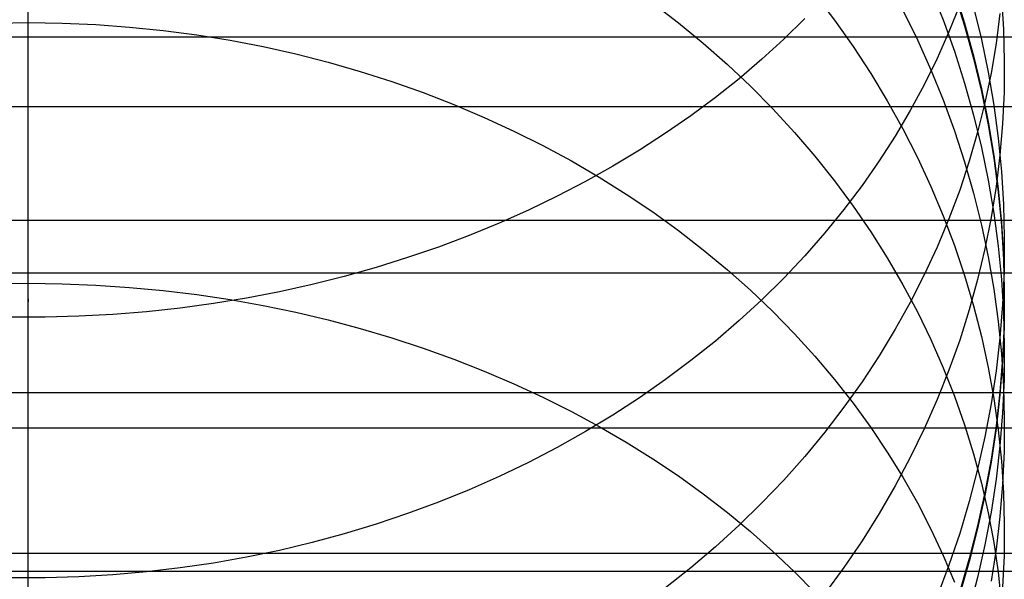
# Model space of a CAD drawing. Header units: millimetres. Extents: x -9 to 331, y -124 to 233.
# Tile 32 of 76: x 3 to 16, y 44 to 51. Entities that reach past the tile are written whole.
import ezdxf

# ---------------------------------------------------------------- set-up
doc = ezdxf.new("R2010")
doc.units = ezdxf.units.MM
doc.layers.add('Up Step Stool_Ferm Living', color=7, linetype='Continuous', true_color=0x000000)

msp = doc.modelspace()

# ---------------------------------------------------------------- linework, layer by layer
at = {"layer": 'Up Step Stool_Ferm Living'}
for p, q in [((3.488, 51.326, 315.998), (3.488, 52.676, 317.303)), ((3.488, 51.244, 151.233), (3.488, 52.247, 152.821)), ((3.488, 51.235, 294.039), (3.488, 51.836, 295.36)), ((15.047, 51.722, 172.797), (15.205, 51.325, 172.871)), ((15.349, 51.698, 181.397), (15.479, 51.284, 181.396)), ((13.562, 51.65, 163.029), (13.813, 51.32, 163.16)), ((15.349, 51.68, 229.252), (15.479, 51.266, 229.252)), ((15.349, 51.662, 277.107), (15.479, 51.248, 277.107)), ((15.95, 51.608, 292.392), (15.976, 51.205, 292.551)), ((11.486, 51.539, 157.465), (11.814, 51.287, 157.595)), ((14.689, 51.447, 168.176), (14.875, 51.07, 168.284)), ((15.416, 51.515, 302.409), (15.279, 51.171, 302.634)), ((15.594, 51.487, 284.274), (15.695, 51.072, 284.351)), ((3.488, 50.021, 314.647), (3.488, 51.326, 315.998)), ((13.432, 51.342, 308.668), (13.163, 51.078, 308.883)), ((13.813, 51.32, 163.16), (14.051, 50.983, 163.293)), ((15.205, 51.325, 172.871), (15.349, 50.923, 172.945)), ((15.931, 51.406, 297.174), (15.882, 51.023, 297.372)), ((3.054, 51.283, 151.305), (3.488, 51.289, 151.301)), ((3.488, 51.289, 151.301), (3.922, 51.283, 151.305)), ((3.488, 50.188, 149.68), (3.488, 51.244, 151.233)), ((3.488, 50.68, 292.698), (3.488, 51.235, 294.039)), ((3.922, 51.283, 151.305), (4.355, 51.264, 151.318)), ((4.355, 51.264, 151.318), (4.787, 51.232, 151.338)), ((4.787, 51.232, 151.338), (5.218, 51.188, 151.367)), ((11.814, 51.287, 157.595), (12.133, 51.026, 157.731)), ((15.479, 51.284, 181.396), (15.594, 50.865, 181.396)), ((15.479, 51.266, 229.252), (15.594, 50.848, 229.252)), ((15.479, 51.248, 277.107), (15.594, 50.83, 277.107)), ((15.976, 51.205, 292.551), (15.987, 50.802, 292.711)), ((331.096, 51.101, 318.567), (-8.885, 51.101, 318.567)), ((5.218, 51.188, 151.367), (5.647, 51.132, 151.404)), ((5.647, 51.132, 151.404), (6.073, 51.063, 151.449)), ((13.163, 51.078, 308.883), (12.883, 50.821, 309.091)), ((14.875, 51.07, 168.284), (15.047, 50.687, 168.393)), ((15.279, 51.171, 302.634), (15.127, 50.83, 302.857)), ((15.695, 51.072, 284.351), (15.781, 50.654, 284.428)), ((6.073, 51.063, 151.449), (6.495, 50.982, 151.502)), ((6.495, 50.982, 151.502), (6.915, 50.888, 151.563)), ((12.133, 51.026, 157.731), (12.441, 50.754, 157.871)), ((14.051, 50.983, 163.293), (14.277, 50.639, 163.429)), ((15.882, 51.023, 297.372), (15.818, 50.642, 297.569)), ((6.915, 50.888, 151.563), (7.33, 50.782, 151.632)), ((12.883, 50.821, 309.091), (12.591, 50.571, 309.294)), ((15.127, 50.83, 302.857), (14.962, 50.494, 303.076)), ((15.349, 50.923, 172.945), (15.479, 50.515, 173.02)), ((15.594, 50.865, 181.396), (15.695, 50.443, 181.396)), ((15.594, 50.848, 229.252), (15.695, 50.425, 229.251)), ((15.594, 50.83, 277.107), (15.695, 50.408, 277.107)), ((7.33, 50.782, 151.632), (7.74, 50.665, 151.709)), ((12.441, 50.754, 157.871), (12.738, 50.474, 158.016)), ((15.047, 50.687, 168.393), (15.205, 50.299, 168.504)), ((15.987, 50.802, 292.711), (15.984, 50.398, 292.87)), ((3.488, 50.171, 291.339), (3.488, 50.68, 292.698)), ((7.74, 50.665, 151.709), (8.146, 50.535, 151.794)), ((12.591, 50.571, 309.294), (12.288, 50.33, 309.49)), ((14.277, 50.639, 163.429), (14.489, 50.287, 163.568)), ((15.818, 50.642, 297.569), (15.74, 50.263, 297.765)), ((15.781, 50.654, 284.428), (15.852, 50.233, 284.506)), ((8.146, 50.535, 151.794), (8.546, 50.394, 151.886)), ((12.738, 50.474, 158.016), (13.024, 50.184, 158.166)), ((14.962, 50.494, 303.076), (14.783, 50.164, 303.293)), ((15.479, 50.515, 173.02), (15.594, 50.104, 173.096)), ((15.695, 50.443, 181.396), (15.781, 50.018, 181.396)), ((8.546, 50.394, 151.886), (8.939, 50.241, 151.986)), ((12.288, 50.33, 309.49), (11.975, 50.097, 309.679)), ((15.695, 50.425, 229.251), (15.781, 50, 229.251)), ((15.695, 50.408, 277.107), (15.781, 49.982, 277.107)), ((15.984, 50.398, 292.87), (15.965, 49.995, 293.03)), ((331.096, 50.211, 314.85), (-8.885, 50.211, 314.85)), ((3.488, 49.078, 148.164), (3.488, 50.188, 149.68)), ((8.939, 50.241, 151.986), (9.326, 50.077, 152.093)), ((13.024, 50.184, 158.166), (13.299, 49.885, 158.32)), ((14.489, 50.287, 163.568), (14.689, 49.928, 163.71)), ((15.205, 50.299, 168.504), (15.349, 49.905, 168.617)), ((15.74, 50.263, 297.765), (15.646, 49.887, 297.96)), ((15.852, 50.233, 284.506), (15.908, 49.81, 284.584)), ((3.488, 49.708, 289.964), (3.488, 50.171, 291.339)), ((9.326, 50.077, 152.093), (9.706, 49.902, 152.207)), ((11.975, 50.097, 309.679), (11.651, 49.873, 309.861)), ((14.783, 50.164, 303.293), (14.591, 49.838, 303.505)), ((15.594, 50.104, 173.096), (15.695, 49.689, 173.173)), ((3.488, 48.763, 313.253), (3.488, 50.021, 314.647)), ((15.781, 50.018, 181.396), (15.852, 49.59, 181.396)), ((15.781, 50, 229.251), (15.852, 49.572, 229.251)), ((15.781, 49.982, 277.107), (15.852, 49.554, 277.107)), ((15.965, 49.995, 293.03), (15.931, 49.593, 293.189)), ((9.706, 49.902, 152.207), (10.079, 49.716, 152.329)), ((11.651, 49.873, 309.861), (11.318, 49.657, 310.036)), ((13.299, 49.885, 158.32), (13.562, 49.579, 158.478)), ((14.591, 49.838, 303.505), (14.385, 49.519, 303.714)), ((14.689, 49.928, 163.71), (14.875, 49.564, 163.854)), ((15.349, 49.905, 168.617), (15.479, 49.507, 168.73)), ((15.646, 49.887, 297.96), (15.538, 49.514, 298.153)), ((15.908, 49.81, 284.584), (15.95, 49.385, 284.663)), ((3.488, 49.293, 288.573), (3.488, 49.708, 289.964)), ((10.079, 49.716, 152.329), (10.444, 49.519, 152.458)), ((15.695, 49.689, 173.173), (15.781, 49.271, 173.25)), ((11.318, 49.657, 310.036), (10.975, 49.451, 310.203)), ((13.562, 49.579, 158.478), (13.813, 49.264, 158.641)), ((14.875, 49.564, 163.854), (15.047, 49.193, 164.001)), ((15.852, 49.59, 181.396), (15.908, 49.16, 181.396)), ((15.852, 49.572, 229.251), (15.908, 49.142, 229.251)), ((15.852, 49.554, 277.107), (15.908, 49.124, 277.107)), ((15.931, 49.593, 293.189), (15.882, 49.192, 293.348)), ((10.444, 49.519, 152.458), (10.8, 49.312, 152.593)), ((10.975, 49.451, 310.203), (10.623, 49.254, 310.363)), ((14.385, 49.519, 303.714), (14.166, 49.205, 303.919)), ((15.538, 49.514, 298.153), (15.416, 49.144, 298.344)), ((15.479, 49.507, 168.73), (15.594, 49.105, 168.845)), ((10.8, 49.312, 152.593), (11.147, 49.094, 152.735)), ((15.95, 49.385, 284.663), (15.976, 48.96, 284.741)), ((3.488, 48.925, 287.169), (3.488, 49.293, 288.573)), ((10.623, 49.254, 310.363), (10.262, 49.066, 310.516)), ((13.813, 49.264, 158.641), (14.051, 48.942, 158.807)), ((14.166, 49.205, 303.919), (13.934, 48.898, 304.12)), ((15.047, 49.193, 164.001), (15.205, 48.818, 164.149)), ((15.781, 49.271, 173.25), (15.852, 48.85, 173.328)), ((15.882, 49.192, 293.348), (15.818, 48.793, 293.506)), ((3.488, 47.918, 146.687), (3.488, 49.078, 148.164)), ((10.262, 49.066, 310.516), (9.894, 48.889, 310.66)), ((11.147, 49.094, 152.735), (11.486, 48.867, 152.884)), ((15.416, 49.144, 298.344), (15.279, 48.778, 298.533)), ((15.594, 49.105, 168.845), (15.695, 48.699, 168.961)), ((15.908, 49.16, 181.396), (15.95, 48.728, 181.395)), ((15.908, 49.142, 229.251), (15.95, 48.71, 229.251)), ((15.908, 49.124, 277.107), (15.95, 48.692, 277.107)), ((3.488, 48.606, 285.754), (3.488, 48.925, 287.169)), ((14.051, 48.942, 158.807), (14.277, 48.613, 158.977)), ((15.976, 48.96, 284.741), (15.987, 48.533, 284.82)), ((9.894, 48.889, 310.66), (9.517, 48.721, 310.796)), ((11.486, 48.867, 152.884), (11.814, 48.63, 153.039)), ((13.934, 48.898, 304.12), (13.689, 48.598, 304.316)), ((15.205, 48.818, 164.149), (15.349, 48.437, 164.3)), ((15.852, 48.85, 173.328), (15.908, 48.427, 173.406)), ((331.096, 48.757, 316.222), (-8.885, 48.757, 316.222)), ((3.488, 47.553, 311.817), (3.488, 48.763, 313.253)), ((9.517, 48.721, 310.796), (9.134, 48.564, 310.924)), ((15.279, 48.778, 298.533), (15.127, 48.417, 298.72)), ((15.695, 48.699, 168.961), (15.781, 48.29, 169.078)), ((15.818, 48.793, 293.506), (15.74, 48.396, 293.663)), ((15.95, 48.728, 181.395), (15.976, 48.295, 181.395)), ((15.95, 48.71, 229.251), (15.976, 48.277, 229.251)), ((15.95, 48.692, 277.107), (15.976, 48.259, 277.107)), ((3.488, 48.335, 284.328), (3.488, 48.606, 285.754)), ((9.134, 48.564, 310.924), (8.743, 48.417, 311.043)), ((11.814, 48.63, 153.039), (12.133, 48.383, 153.2)), ((13.689, 48.598, 304.316), (13.432, 48.305, 304.507)), ((14.277, 48.613, 158.977), (14.489, 48.277, 159.151)), ((8.743, 48.417, 311.043), (8.346, 48.281, 311.154)), ((15.127, 48.417, 298.72), (14.962, 48.06, 298.904)), ((15.349, 48.437, 164.3), (15.479, 48.052, 164.452)), ((15.908, 48.427, 173.406), (15.95, 48.002, 173.484)), ((15.987, 48.533, 284.82), (15.984, 48.106, 284.899)), ((3.488, 48.113, 282.894), (3.488, 48.335, 284.328)), ((12.133, 48.383, 153.2), (12.441, 48.127, 153.367)), ((13.432, 48.305, 304.507), (13.163, 48.02, 304.694)), ((15.74, 48.396, 293.663), (15.646, 48.002, 293.819)), ((15.781, 48.29, 169.078), (15.852, 47.879, 169.196)), ((15.976, 48.295, 181.395), (15.987, 47.861, 181.395)), ((8.346, 48.281, 311.154), (7.944, 48.155, 311.255)), ((14.489, 48.277, 159.151), (14.689, 47.934, 159.328)), ((15.976, 48.277, 229.251), (15.987, 47.843, 229.251)), ((15.976, 48.259, 277.107), (15.987, 47.825, 277.107)), ((331.096, 48.084, 312.46), (-8.885, 48.084, 312.46)), ((3.488, 47.94, 281.453), (3.488, 48.113, 282.894)), ((7.536, 48.04, 311.349), (7.123, 47.937, 311.433)), ((7.944, 48.155, 311.255), (7.536, 48.04, 311.349)), ((12.441, 48.127, 153.367), (12.738, 47.863, 153.54)), ((14.962, 48.06, 298.904), (14.783, 47.709, 299.086)), ((15.479, 48.052, 164.452), (15.594, 47.663, 164.606)), ((15.984, 48.106, 284.899), (15.965, 47.68, 284.978)), ((3.054, 47.948, 146.736), (3.488, 47.954, 146.731)), ((3.488, 47.954, 146.731), (3.922, 47.948, 146.736)), ((3.488, 47.816, 280.007), (3.488, 47.94, 281.453)), ((3.488, 46.708, 145.251), (3.488, 47.918, 146.687)), ((3.922, 47.948, 146.736), (4.355, 47.93, 146.75)), ((4.355, 47.93, 146.75), (4.787, 47.901, 146.774)), ((7.123, 47.937, 311.433), (6.706, 47.845, 311.508)), ((13.163, 48.02, 304.694), (12.883, 47.743, 304.875)), ((14.689, 47.934, 159.328), (14.875, 47.586, 159.508)), ((15.646, 48.002, 293.819), (15.538, 47.612, 293.974)), ((15.95, 48.002, 173.484), (15.976, 47.576, 173.563)), ((3.488, 47.742, 278.558), (3.488, 47.816, 280.007)), ((4.787, 47.901, 146.774), (5.218, 47.86, 146.807)), ((5.218, 47.86, 146.807), (5.647, 47.808, 146.849)), ((5.647, 47.808, 146.849), (6.073, 47.744, 146.901)), ((6.706, 47.845, 311.508), (6.284, 47.763, 311.573)), ((12.738, 47.863, 153.54), (13.024, 47.59, 153.718)), ((15.852, 47.879, 169.196), (15.908, 47.465, 169.314)), ((15.987, 47.861, 181.395), (15.984, 47.427, 181.395)), ((15.987, 47.843, 229.251), (15.984, 47.409, 229.251)), ((15.987, 47.825, 277.107), (15.984, 47.391, 277.107)), ((3.488, 47.728, 179.944), (3.488, 47.753, 181.395)), ((3.488, 47.753, 181.395), (3.488, 47.717, 277.107)), ((3.488, 47.717, 277.107), (3.488, 47.742, 278.558)), ((3.488, 47.653, 178.495), (3.488, 47.728, 179.944)), ((5.86, 47.694, 311.63), (5.433, 47.636, 311.677)), ((6.284, 47.763, 311.573), (5.86, 47.694, 311.63)), ((6.073, 47.744, 146.901), (6.495, 47.669, 146.962)), ((6.495, 47.669, 146.962), (6.915, 47.582, 147.033)), ((12.883, 47.743, 304.875), (12.591, 47.475, 305.051)), ((14.783, 47.709, 299.086), (14.591, 47.364, 299.264)), ((15.594, 47.663, 164.606), (15.695, 47.271, 164.761)), ((15.965, 47.68, 284.978), (15.931, 47.255, 285.057)), ((3.488, 47.53, 177.049), (3.488, 47.653, 178.495)), ((3.488, 46.393, 310.34), (3.488, 47.553, 311.817)), ((4.571, 47.554, 311.743), (4.138, 47.531, 311.762)), ((5.003, 47.589, 311.715), (4.571, 47.554, 311.743)), ((5.433, 47.636, 311.677), (5.003, 47.589, 311.715)), ((6.915, 47.582, 147.033), (7.33, 47.484, 147.112)), ((13.024, 47.59, 153.718), (13.299, 47.308, 153.902)), ((14.875, 47.586, 159.508), (15.047, 47.232, 159.691)), ((15.538, 47.612, 293.974), (15.416, 47.225, 294.127)), ((15.976, 47.576, 173.563), (15.987, 47.15, 173.642)), ((3.705, 47.519, 311.772), (3.271, 47.519, 311.772)), ((3.488, 47.357, 175.608), (3.488, 47.53, 177.049)), ((4.138, 47.531, 311.762), (3.705, 47.519, 311.772)), ((7.33, 47.484, 147.112), (7.74, 47.375, 147.201)), ((12.591, 47.475, 305.051), (12.288, 47.214, 305.221)), ((15.908, 47.465, 169.314), (15.95, 47.05, 169.433)), ((15.984, 47.427, 181.395), (15.965, 46.994, 181.395)), ((15.984, 47.409, 229.251), (15.965, 46.976, 229.251)), ((3.488, 47.135, 174.174), (3.488, 47.357, 175.608)), ((7.74, 47.375, 147.201), (8.146, 47.255, 147.298)), ((13.299, 47.308, 153.902), (13.562, 47.02, 154.091)), ((14.591, 47.364, 299.264), (14.385, 47.025, 299.44)), ((15.984, 47.391, 277.107), (15.965, 46.958, 277.107)), ((8.146, 47.255, 147.298), (8.546, 47.124, 147.404)), ((12.288, 47.214, 305.221), (11.975, 46.963, 305.385)), ((15.047, 47.232, 159.691), (15.205, 46.873, 159.876)), ((15.416, 47.225, 294.127), (15.279, 46.842, 294.278)), ((15.695, 47.271, 164.761), (15.781, 46.875, 164.918)), ((15.931, 47.255, 285.057), (15.882, 46.831, 285.135)), ((3.488, 46.864, 172.748), (3.488, 47.135, 174.174)), ((8.546, 47.124, 147.404), (8.939, 46.982, 147.519)), ((15.95, 47.05, 169.433), (15.976, 46.633, 169.552)), ((15.987, 47.15, 173.642), (15.984, 46.723, 173.721)), ((8.939, 46.982, 147.519), (9.326, 46.83, 147.643)), ((11.975, 46.963, 305.385), (11.651, 46.721, 305.543)), ((13.562, 47.02, 154.091), (13.813, 46.723, 154.285)), ((14.385, 47.025, 299.44), (14.166, 46.692, 299.612)), ((15.965, 46.994, 181.395), (15.931, 46.561, 181.395)), ((15.965, 46.976, 229.251), (15.931, 46.543, 229.251)), ((15.965, 46.958, 277.107), (15.931, 46.525, 277.107)), ((3.488, 46.544, 171.333), (3.488, 46.864, 172.748)), ((9.326, 46.83, 147.643), (9.706, 46.667, 147.775)), ((15.279, 46.842, 294.278), (15.127, 46.464, 294.428)), ((15.205, 46.873, 159.876), (15.349, 46.51, 160.064)), ((15.781, 46.875, 164.918), (15.852, 46.477, 165.075)), ((15.882, 46.831, 285.135), (15.818, 46.409, 285.214)), ((3.488, 45.45, 143.856), (3.488, 46.708, 145.251)), ((9.706, 46.667, 147.775), (10.079, 46.495, 147.915)), ((11.651, 46.721, 305.543), (11.318, 46.489, 305.695)), ((13.813, 46.723, 154.285), (14.051, 46.42, 154.483)), ((14.166, 46.692, 299.612), (13.934, 46.366, 299.78)), ((15.984, 46.723, 173.721), (15.965, 46.297, 173.799)), ((331.096, 46.552, 313.746), (-8.885, 46.552, 313.746)), ((3.488, 46.177, 169.929), (3.488, 46.544, 171.333)), ((15.931, 46.561, 181.395), (15.882, 46.13, 181.394)), ((15.931, 46.543, 229.251), (15.882, 46.112, 229.251)), ((15.931, 46.525, 277.107), (15.882, 46.094, 277.107)), ((15.976, 46.633, 169.552), (15.987, 46.216, 169.671)), ((10.079, 46.495, 147.915), (10.444, 46.312, 148.063)), ((11.318, 46.489, 305.695), (10.975, 46.266, 305.84)), ((14.051, 46.42, 154.483), (14.277, 46.109, 154.686)), ((15.127, 46.464, 294.428), (14.962, 46.091, 294.576)), ((15.349, 46.51, 160.064), (15.479, 46.142, 160.254)), ((15.818, 46.409, 285.214), (15.74, 45.989, 285.291)), ((15.852, 46.477, 165.075), (15.908, 46.077, 165.233)), ((3.488, 45.284, 308.824), (3.488, 46.393, 310.34)), ((10.444, 46.312, 148.063), (10.8, 46.12, 148.219)), ((13.934, 46.366, 299.78), (13.689, 46.048, 299.945)), ((15.965, 46.297, 173.799), (15.931, 45.871, 173.878)), ((3.488, 45.761, 168.538), (3.488, 46.177, 169.929)), ((10.975, 46.266, 305.84), (10.623, 46.054, 305.979)), ((15.987, 46.216, 169.671), (15.984, 45.799, 169.79)), ((331.096, 46.1, 309.95), (-8.885, 46.1, 309.95)), ((10.623, 46.054, 305.979), (10.262, 45.852, 306.111)), ((10.8, 46.12, 148.219), (11.147, 45.918, 148.383)), ((13.689, 46.048, 299.945), (13.432, 45.737, 300.105)), ((14.277, 46.109, 154.686), (14.489, 45.793, 154.893)), ((14.962, 46.091, 294.576), (14.783, 45.723, 294.721)), ((15.479, 46.142, 160.254), (15.594, 45.77, 160.446)), ((15.882, 46.13, 181.394), (15.818, 45.701, 181.394)), ((15.882, 46.112, 229.251), (15.818, 45.683, 229.251)), ((15.882, 46.094, 277.107), (15.818, 45.665, 277.107)), ((15.908, 46.077, 165.233), (15.95, 45.675, 165.392)), ((11.147, 45.918, 148.383), (11.486, 45.707, 148.554)), ((15.74, 45.989, 285.291), (15.646, 45.573, 285.368)), ((10.262, 45.852, 306.111), (9.894, 45.66, 306.237)), ((14.489, 45.793, 154.893), (14.689, 45.47, 155.103)), ((15.594, 45.77, 160.446), (15.695, 45.395, 160.64)), ((15.931, 45.871, 173.878), (15.882, 45.447, 173.956)), ((15.984, 45.799, 169.79), (15.965, 45.382, 169.909)), ((3.488, 45.299, 167.163), (3.488, 45.761, 168.538)), ((9.894, 45.66, 306.237), (9.517, 45.48, 306.355)), ((11.486, 45.707, 148.554), (11.814, 45.487, 148.733)), ((13.432, 45.737, 300.105), (13.163, 45.435, 300.262)), ((14.783, 45.723, 294.721), (14.591, 45.362, 294.864)), ((15.818, 45.701, 181.394), (15.74, 45.274, 181.394)), ((15.818, 45.683, 229.251), (15.74, 45.256, 229.25)), ((15.818, 45.665, 277.107), (15.74, 45.238, 277.107)), ((15.95, 45.675, 165.392), (15.976, 45.273, 165.552)), ((15.646, 45.573, 285.368), (15.538, 45.159, 285.445)), ((3.488, 44.145, 142.506), (3.488, 45.45, 143.856)), ((9.517, 45.48, 306.355), (9.134, 45.31, 306.466)), ((11.814, 45.487, 148.733), (12.133, 45.258, 148.918)), ((13.163, 45.435, 300.262), (12.883, 45.141, 300.414)), ((14.689, 45.47, 155.103), (14.875, 45.142, 155.318)), ((15.695, 45.395, 160.64), (15.781, 45.017, 160.835)), ((15.882, 45.447, 173.956), (15.818, 45.025, 174.034)), ((3.488, 44.789, 165.804), (3.488, 45.299, 167.163)), ((3.488, 44.227, 307.272), (3.488, 45.284, 308.824)), ((9.134, 45.31, 306.466), (8.743, 45.152, 306.569)), ((14.591, 45.362, 294.864), (14.385, 45.006, 295.005)), ((15.74, 45.274, 181.394), (15.646, 44.85, 181.394)), ((15.965, 45.382, 169.909), (15.931, 44.966, 170.028)), ((15.976, 45.273, 165.552), (15.987, 44.869, 165.711)), ((8.743, 45.152, 306.569), (8.346, 45.005, 306.665)), ((12.133, 45.258, 148.918), (12.441, 45.021, 149.111)), ((12.883, 45.141, 300.414), (12.591, 44.856, 300.561)), ((14.875, 45.142, 155.318), (15.047, 44.808, 155.536)), ((15.538, 45.159, 285.445), (15.416, 44.75, 285.52)), ((15.74, 45.256, 229.25), (15.646, 44.832, 229.25)), ((15.74, 45.238, 277.107), (15.646, 44.815, 277.107)), ((12.441, 45.021, 149.111), (12.738, 44.776, 149.31)), ((15.818, 45.025, 174.034), (15.74, 44.606, 174.112)), ((15.781, 45.017, 160.835), (15.852, 44.637, 161.032)), ((8.346, 45.005, 306.665), (7.944, 44.869, 306.754)), ((14.385, 45.006, 295.005), (14.166, 44.658, 295.143)), ((15.931, 44.966, 170.028), (15.882, 44.552, 170.147)), ((3.488, 44.234, 164.463), (3.488, 44.789, 165.804)), ((7.944, 44.869, 306.754), (7.536, 44.746, 306.835)), ((12.591, 44.856, 300.561), (12.288, 44.579, 300.704)), ((12.738, 44.776, 149.31), (13.024, 44.522, 149.515)), ((15.047, 44.808, 155.536), (15.205, 44.47, 155.757)), ((15.646, 44.85, 181.394), (15.538, 44.43, 181.394)), ((15.646, 44.832, 229.25), (15.538, 44.412, 229.25)), ((15.646, 44.815, 277.107), (15.538, 44.394, 277.107)), ((15.987, 44.869, 165.711), (15.984, 44.466, 165.871)), ((7.123, 44.634, 306.908), (6.706, 44.535, 306.973)), ((7.536, 44.746, 306.835), (7.123, 44.634, 306.908)), ((14.166, 44.658, 295.143), (13.934, 44.317, 295.278)), ((15.416, 44.75, 285.52), (15.279, 44.345, 285.595)), ((15.852, 44.637, 161.032), (15.908, 44.255, 161.229)), ((6.706, 44.535, 306.973), (6.284, 44.447, 307.03)), ((12.288, 44.579, 300.704), (11.975, 44.313, 300.842)), ((13.024, 44.522, 149.515), (13.299, 44.262, 149.727)), ((15.74, 44.606, 174.112), (15.646, 44.189, 174.189)), ((15.882, 44.552, 170.147), (15.818, 44.139, 170.265)), ((331.096, 44.496, 311.145), (-8.885, 44.496, 311.145)), ((6.284, 44.447, 307.03), (5.86, 44.372, 307.079)), ((15.205, 44.47, 155.757), (15.349, 44.127, 155.981)), ((15.538, 44.43, 181.394), (15.416, 44.014, 181.394)), ((15.538, 44.412, 229.25), (15.416, 43.996, 229.25)), ((15.538, 44.394, 277.107), (15.416, 43.978, 277.107)), ((15.984, 44.466, 165.871), (15.965, 44.063, 166.03)), ((331.096, 44.265, 307.33), (-8.885, 44.265, 307.33)), ((5.003, 44.259, 307.153), (4.571, 44.221, 307.177)), ((5.433, 44.31, 307.12), (5.003, 44.259, 307.153)), ((5.86, 44.372, 307.079), (5.433, 44.31, 307.12)), ((11.975, 44.313, 300.842), (11.651, 44.056, 300.975)), ((13.299, 44.262, 149.727), (13.562, 43.994, 149.945)), ((13.934, 44.317, 295.278), (13.689, 43.984, 295.41)), ((15.279, 44.345, 285.595), (15.127, 43.945, 285.669)), ((3.705, 44.184, 307.202), (3.271, 44.184, 307.202)), ((3.488, 43.633, 163.142), (3.488, 44.234, 164.463)), ((3.488, 43.224, 305.684), (3.488, 44.227, 307.272)), ((4.138, 44.196, 307.194), (3.705, 44.184, 307.202)), ((4.571, 44.221, 307.177), (4.138, 44.196, 307.194)), ((15.646, 44.189, 174.189), (15.538, 43.776, 174.265)), ((15.908, 44.255, 161.229), (15.95, 43.871, 161.427))]:
    msp.add_line(p, q, dxfattribs=at)

doc.saveas('drawing.dxf')
